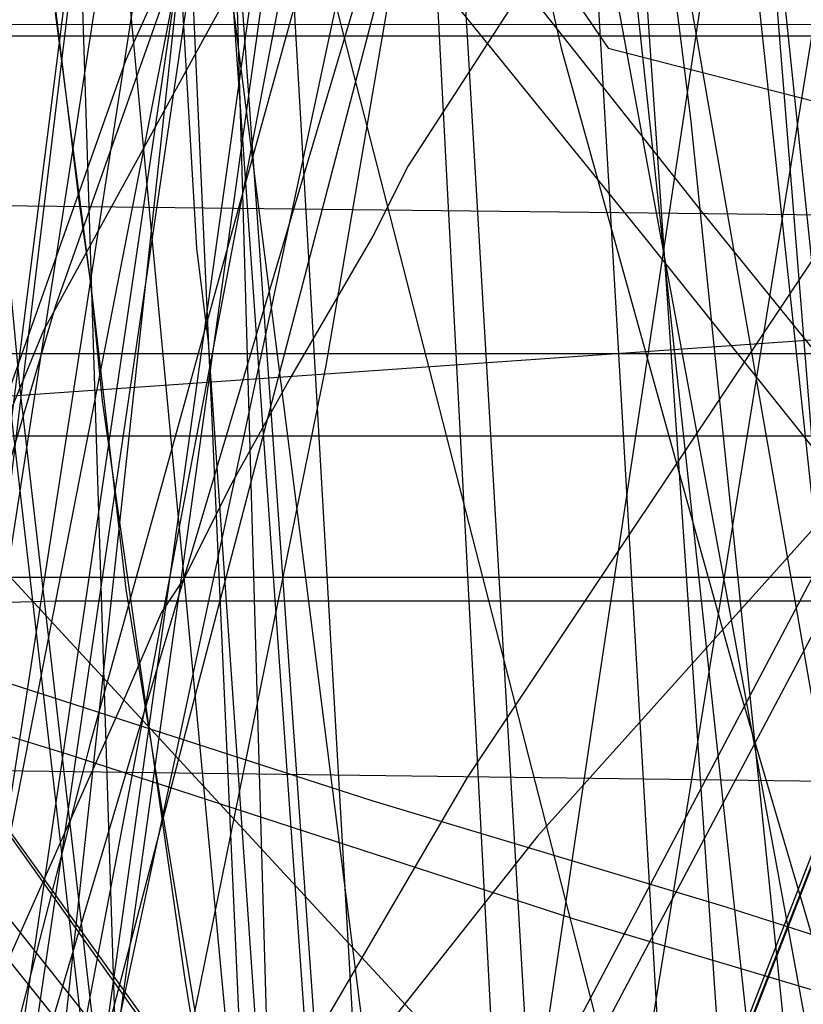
# Model space of a CAD drawing. Header units: millimetres. Extents: x 0 to 1231, y -1 to 564.
# Tile 104 of 163: x 3.5 to 10.16, y 55.17 to 63.54. Entities that reach past the tile are written whole.
import ezdxf

# ---------------------------------------------------------------- set-up
doc = ezdxf.new("R2010")
doc.units = ezdxf.units.MM
doc.layers.add('1', color=7, linetype='Continuous')

# ---------------------------------------------------------------- blocks, each defined once
blk = doc.blocks.new('PART002')
at = {"layer": '1'}
blk.add_lwpolyline([(0.2, 0), (739, 0.9), (739.3, 63.4), (0, 63.5)], close=True, dxfattribs=at)
blk = doc.blocks.new('PART004')
at = {"layer": '1'}
blk.add_lwpolyline([(9, 65.7), (6.8, 62.3), (6.5, 61.7), (5.8, 60.5), (5.3, 59.6), (4.9, 58.8), (4.7, 58.5), (4.4, 57.8), (3.2, 55.1), (1.3, 47.8), (1, 46), (0.5, 42.9), (0.4, 41.6), (0.3, 40.4), (0.1, 38.5), (0, 36.6), (0, 28.5), (0.1, 27.3), (0.1, 26), (0.2, 25.2), (0.2, 24.8), (0.3, 23.5), (0.4, 21.6), (0.6, 19.8)], dxfattribs=at)
blk = doc.blocks.new('PART005')
at = {"layer": '1'}
blk.add_lwpolyline([(13.4, 42.7), (17.4, 41.2), (13.4, 39.7), (0, 21), (30, 0), (93.8, 22.2), (91.4, 36.6), (90.8, 39.7), (87.6, 41.2), (90.8, 42.7), (91.4, 45.8), (93.8, 60.2), (30, 82.4), (0, 61.4)], close=True, dxfattribs=at)
blk = doc.blocks.new('PART016')
at = {"layer": '1'}
blk.add_lwpolyline([(30.5, 54.5), (29.5, 57.7), (12.2, 61.4), (0, 30.1), (15.3, 20.9), (30.9, 12.3)], dxfattribs=at)
blk = doc.blocks.new('PART019')
at = {"layer": '1'}
blk.add_lwpolyline([(609.6, 303.1), (526.4, 300), (447.8, 296.7), (366.9, 293.5), (242.2, 287.9), (192.2, 285.3), (143.7, 283.1), (142.2, 280.1), (140.7, 283), (106.6, 282.5), (71.1, 282.2), (0, 282.1), (0, 57.2), (71.1, 56.3), (140.6, 55.2), (142.1, 58.2), (143.5, 55.2), (194, 53.5), (257, 52.2), (317, 49.3), (377, 46.2), (503.2, 40.8), (557, 38.2)], dxfattribs=at)
blk = doc.blocks.new('PART022')
at = {"layer": '1'}
blk.add_lwpolyline([(35.1, 269.8), (0, 31), (48, 22.1), (50, 24.8), (51, 21.6), (163.5, 1.6), (165.5, 4.2), (166.5, 1.1), (172.2, 0), (189.9, 36.2), (272.9, 22.5), (274.8, 25.2), (275.8, 22), (292, 19.6), (328.6, 15.1), (377.1, 10.1)], dxfattribs=at)
blk = doc.blocks.new('PART025')
at = {"layer": '1'}
blk.add_lwpolyline([(44.6, 0), (96.8, 0), (104.9, 2.3), (137.9, 9), (147.5, 10.9), (147.5, 56.2), (124.3, 179.8), (114.6, 181.7), (62.4, 181.7), (39.2, 164.7), (1.4, 164.7), (0, 155.4), (0, 110.2), (20.1, 1.2)], close=True, dxfattribs=at)
blk = doc.blocks.new('PART026')
at = {"layer": '1'}
blk.add_lwpolyline([(116.7, 8.6), (108.7, 180.7), (15.8, 180.4), (0, 164.8), (9.5, 0)], close=True, dxfattribs=at)
blk = doc.blocks.new('PART030')
at = {"layer": '1'}
blk.add_lwpolyline([(0.2, 0), (707, 0.8), (707.3, 63.4), (0, 63.4)], close=True, dxfattribs=at)
blk = doc.blocks.new('PART031')
at = {"layer": '1'}
blk.add_lwpolyline([(31.7, 55.9), (28.5, 56.4), (26.5, 53.8), (25.6, 57), (11.5, 60.7), (0, 39), (7.5, 28.9), (8.5, 27.7), (10.2, 25.7), (11.9, 23.8), (13.3, 22.1), (13.6, 21.8), (15.3, 19.9)], dxfattribs=at)
blk = doc.blocks.new('PART034')
at = {"layer": '1'}
blk.add_lwpolyline([(238.2, 205.7), (198.7, 207.8), (159.2, 209.1), (124.5, 210.1), (89.8, 210.7), (41.1, 210.6), (39.6, 207.7), (38.2, 210.7), (0, 210.9), (1.6, 161.6), (3.3, 130.8), (5.4, 100), (8.4, 67.9), (11.4, 66.7), (8.6, 65), (11.9, 34.4), (15.5, 1.3), (53.2, 0), (54.5, 2.9), (56.1, 0.2), (235, 35.1), (235.9, 38.3)], dxfattribs=at)
blk = doc.blocks.new('PART035')
at = {"layer": '1'}
blk.add_lwpolyline([(58.8, 0), (58.8, 58.8), (0, 58.8), (0, 0)], close=True, dxfattribs=at)
blk = doc.blocks.new('PART039')
at = {"layer": '1'}
blk.add_lwpolyline([(609.6, 312.6), (526.4, 309.3), (447.8, 305.8), (366.9, 302.2), (242.2, 296.3), (192.2, 293.4), (143.7, 291.1), (142.3, 288.1), (140.7, 291.1), (106.7, 290.5), (71.1, 290.2), (0, 290.1), (0, 62), (71.1, 61.2), (140.6, 60), (142.2, 62.9), (143.6, 59.9), (194.1, 58.1), (257.1, 56.5), (317.1, 53.5), (377, 50.2), (503.3, 44.4), (557, 41.6)], dxfattribs=at)
blk = doc.blocks.new('PART040')
at = {"layer": '1'}
blk.add_lwpolyline([(45.4, 212.5), (0, 38.7), (41.2, 27.8), (43.3, 30.3), (44, 27.1), (101.8, 13.5), (161.2, 0), (173.4, 37.4), (179.5, 36.2), (194.5, 33.4), (209.6, 30.6), (215.7, 29.6), (221.7, 28.5), (222.3, 28.4), (227.7, 27.4), (245.9, 24.4)], dxfattribs=at)
blk = doc.blocks.new('PART041')
at = {"layer": '1'}
blk.add_lwpolyline([(16.5, 90.5), (0, 60.2), (4.2, 54.9), (5.9, 52.7), (9.5, 48.3), (11.3, 46.2), (13.1, 44.2), (13.2, 44.1), (15.1, 42), (18.3, 38.8), (20.9, 36.6), (21.7, 36), (22.2, 35.6), (23.5, 34.6), (26.3, 32.6), (27, 32.2), (28.6, 31.1), (31, 29.6)], dxfattribs=at)
blk = doc.blocks.new('PART047')
at = {"layer": '1'}
blk.add_lwpolyline([(238.9, 183.1), (204, 185.1), (202.3, 182.2), (201.1, 185.3), (168.1, 188.1), (142.2, 190.6), (116.3, 193.3), (83.2, 197.8), (81.3, 195), (80.3, 198.2), (33, 207.3), (0, 33.7), (46.9, 25.6), (48.9, 28.3), (49.8, 25.1), (85.6, 18.9), (166.2, 2.4), (168.2, 5), (169.1, 1.8), (178.3, 0), (191, 37.5), (238.8, 29.5)], dxfattribs=at)
blk = doc.blocks.new('PART048')
at = {"layer": '1'}
blk.add_lwpolyline([(30.6, 54.6), (29.6, 57.8), (12.2, 61.5), (0, 30.2), (15.3, 21), (30.9, 12.4)], dxfattribs=at)
blk = doc.blocks.new('PART051')
at = {"layer": '1'}
blk.add_lwpolyline([(0, 187.7), (11.9, 39.1), (49.9, 39.1), (51.4, 42.1), (52.8, 39.1), (85.1, 38.7), (122, 38.6), (158.9, 38.9), (163.1, 39), (173.5, 39.1), (194.3, 39.5), (198.3, 39.6), (204.8, 39.7), (215.2, 40.1), (218.1, 40.2), (225.6, 40.4), (229.8, 40.6), (233.9, 40.8), (237.8, 41)], dxfattribs=at)
blk = doc.blocks.new('PART055')
at = {"layer": '1'}
blk.add_lwpolyline([(30.6, 54.6), (29.6, 57.8), (12.2, 61.4), (0, 30.2), (15.4, 21), (30.9, 12.3)], dxfattribs=at)
blk = doc.blocks.new('PART056')
at = {"layer": '1'}
blk.add_lwpolyline([(201.1, 48.4), (201.4, 52.4), (201.4, 52.6), (201.6, 56.3), (201.7, 60.2), (201.9, 68.1), (202, 71.2), (28.4, 87.6), (0, 62.5), (15.9, 45.3), (20.2, 43.8), (15.9, 42.3), (0, 25.2), (28.4, 0), (202, 16.5), (201.4, 35.1), (200.9, 42.3), (197.8, 43.8), (200.9, 45.3)], close=True, dxfattribs=at)
blk = doc.blocks.new('PART069')
at = {"layer": '1'}
blk.add_lwpolyline([(58.8, 0), (58.8, 58.8), (0, 58.8), (0, 0)], close=True, dxfattribs=at)
blk = doc.blocks.new('PART071')
at = {"layer": '1'}
blk.add_lwpolyline([(201.1, 48.4), (201.4, 52.4), (201.4, 52.6), (201.6, 56.3), (201.7, 60.2), (201.9, 68.1), (201.9, 71.2), (28.4, 87.6), (0, 62.5), (15.9, 45.3), (20.2, 43.8), (15.9, 42.4), (0, 25.2), (28.4, 0), (201.9, 16.4), (201.4, 35.1), (200.9, 42.4), (197.8, 43.8), (200.9, 45.3)], close=True, dxfattribs=at)
blk = doc.blocks.new('PART076')
at = {"layer": '1'}
blk.add_lwpolyline([(116.7, 8.6), (108.7, 180.7), (15.8, 180.4), (0, 164.8), (9.5, 0)], close=True, dxfattribs=at)
blk = doc.blocks.new('PART077')
at = {"layer": '1'}
blk.add_lwpolyline([(29.9, 0), (93.8, 22.2), (91.3, 36.6), (90.8, 39.7), (87.6, 41.2), (90.8, 42.7), (91.3, 45.8), (93.8, 60.2), (29.9, 82.4), (0, 61.4), (13.3, 42.7), (17.3, 41.2), (13.3, 39.7), (0, 21)], close=True, dxfattribs=at)
blk = doc.blocks.new('PART078')
at = {"layer": '1'}
blk.add_lwpolyline([(35, 198.6), (0, 34.7), (41.2, 22.8), (43.3, 25.2), (44.1, 22.1), (157.7, 2.9), (159.6, 5.6), (160.6, 2.4), (167.7, 1.2), (177.8, 34), (221.5, 26.5), (263.7, 19.5)], dxfattribs=at)
blk = doc.blocks.new('PART079')
at = {"layer": '1'}
blk.add_lwpolyline([(44.6, 0), (52.7, 2.3), (85.7, 9), (95.3, 10.9), (72.2, 140.7), (62.4, 142.7), (32.1, 120.5), (26.4, 125.5), (1.4, 125.7), (0, 116.4), (20.1, 1.2)], close=True, dxfattribs=at)
blk = doc.blocks.new('PART080')
at = {"layer": '1'}
blk.add_lwpolyline([(235.4, 76.6), (0, 60.1), (2.6, 29.2), (12.7, 29.1), (13.8, 2), (41.9, 0.1), (43.4, 3), (44.8, 0), (71, 0.1), (102.8, 0.3), (134.5, 0.9), (141.8, 1.3), (153.9, 1.8), (158.7, 2.1)], dxfattribs=at)
blk = doc.blocks.new('PART085')
at = {"layer": '1'}
blk.add_lwpolyline([(0, 249.5), (6.7, 16.6), (44.6, 16.2), (46.1, 19.1), (47.5, 16.1), (105.2, 15.3), (133.8, 15.5), (162.4, 16), (177.9, 16.6), (197.4, 17.3), (212.5, 17.9), (216.9, 18.1), (236.3, 18.9)], dxfattribs=at)
blk = doc.blocks.new('PART086')
at = {"layer": '1'}
blk.add_lwpolyline([(31.6, 56.4), (28.3, 56.5), (26.4, 53.7), (25.4, 57), (17.9, 58.9), (11.5, 61.2), (0, 39.4), (4.7, 32.9), (5.4, 32), (7.1, 29.9), (7.7, 29), (8.3, 28.3), (9.2, 27.4), (10.3, 26.1), (12.1, 24.2), (13.5, 22.8), (14, 22.2), (15.9, 20.3)], dxfattribs=at)
blk = doc.blocks.new('PART087')
at = {"layer": '1'}
blk.add_lwpolyline([(0, 192.6), (10.5, 39.3), (48.7, 37.5), (50.3, 40.4), (51.6, 37.4), (91.5, 35.8), (144.2, 34.2), (173.6, 34.1), (203, 34.3), (251.4, 35.2)], dxfattribs=at)
blk = doc.blocks.new('PART088')
at = {"layer": '1'}
blk.add_lwpolyline([(26.6, 170.7), (24.9, 162.8), (23.1, 154.8), (21.4, 146.9), (19.7, 138.9), (19.5, 138), (18.1, 130.9), (15.6, 118.9), (13.2, 107), (10.9, 95), (9.6, 88.5), (7, 75), (3.1, 55), (0, 39), (41.3, 28), (43.5, 30.5), (44.2, 27.3), (84.3, 17.8), (161.4, 0), (173.8, 37.4), (222.2, 28.2), (259.5, 22.2)], dxfattribs=at)
blk = doc.blocks.new('PART092')
at = {"layer": '1'}
blk.add_lwpolyline([(32.6, 244.5), (7.8, 87.6), (10.5, 85.7), (7.4, 84.7), (0, 37), (46.6, 27.3), (48.6, 29.8), (49.4, 26.7), (165.9, 3), (167.9, 5.6), (168.8, 2.4), (178.2, 0.5), (190.8, 38), (242.9, 28.6)], dxfattribs=at)
blk = doc.blocks.new('PART097')
at = {"layer": '1'}
blk.add_lwpolyline([(0, 174.2), (5.7, 47.5), (43.9, 47.1), (45.4, 50), (46.9, 47.1), (84.1, 47.4), (130.7, 48.2), (185.7, 50.9), (235.2, 53.5), (283, 56.6)], dxfattribs=at)
blk = doc.blocks.new('PART098')
at = {"layer": '1'}
blk.add_lwpolyline([(99.8, 0.7), (128.8, 178.4), (126.2, 180.3), (129.3, 181.3), (133.1, 204.1), (41, 204.3), (31.1, 192.8), (0, 0)], close=True, dxfattribs=at)
blk = doc.blocks.new('PART099')
at = {"layer": '1'}
blk.add_lwpolyline([(44.6, 0), (52.7, 2.3), (85.7, 9), (95.3, 10.9), (72.2, 140.7), (62.4, 142.7), (32.1, 120.5), (26.4, 125.5), (1.4, 125.7), (0, 116.4), (20.1, 1.2)], close=True, dxfattribs=at)
blk = doc.blocks.new('PART100')
at = {"layer": '1'}
blk.add_lwpolyline([(269.2, 206.7), (204.2, 206.3), (171.4, 206.6), (169.9, 203.6), (168.5, 206.7), (146.8, 208), (113.4, 210.7), (94.9, 212.5), (77.9, 214.6), (76, 211.9), (75, 215), (52, 218.8), (27.8, 223.3), (0, 24.7), (47, 17.6), (48.9, 20.3), (50, 17.2), (163, 1.3), (164.9, 4), (165.9, 0.8), (171.9, 0), (188.3, 36.7), (249.7, 27.8)], dxfattribs=at)
blk = doc.blocks.new('PART101')
at = {"layer": '1'}
blk.add_lwpolyline([(3.8, 63.6), (4.1, 61.3), (4.2, 60.3), (4.9, 55.4), (5.7, 50.5), (6.6, 45.6), (6.6, 45.4), (7.5, 40.7), (8.4, 35.8), (9.3, 31), (9.6, 29.6), (10.3, 26.1), (12, 18), (13.8, 9.9), (15.2, 3.4), (44.8, 0), (54.4, 2.1), (63, 1.5), (71.5, 1.4)], dxfattribs=at)
blk = doc.blocks.new('PART102')
at = {"layer": '1'}
blk.add_lwpolyline([(3.6, 65.3), (4, 62), (4.1, 61.3), (4.4, 58.7), (6, 48.9), (6.6, 45.4), (6.9, 44), (8.7, 34.2), (9.6, 29.6), (10.3, 26.1), (12, 18), (13.8, 9.9), (15.2, 3.4), (44.8, 0), (54.4, 2.1), (63, 1.5), (71.5, 1.4)], dxfattribs=at)
blk = doc.blocks.new('PART104')
at = {"layer": '1'}
blk.add_lwpolyline([(34.1, 262.4), (0, 30.2), (48.1, 21.3), (50, 24), (50.9, 20.8), (163.6, 1.5), (165.5, 4.1), (166.4, 1), (172.2, 0), (189.9, 36.1), (273, 23.1), (274.9, 25.8), (275.9, 22.7), (291.8, 20.4), (328.2, 16.2), (376.6, 11.7)], dxfattribs=at)
blk = doc.blocks.new('PART105')
at = {"layer": '1'}
blk.add_lwpolyline([(268.2, 199.4), (203.2, 199), (170.5, 199.2), (168.9, 196.3), (167.5, 199.4), (145.8, 200.7), (112.4, 203.4), (93.9, 205.2), (76.9, 207.3), (75, 204.6), (74, 207.7), (51.1, 211.5), (26.8, 215.9), (0, 23.9), (47, 16.9), (48.9, 19.6), (50, 16.5), (163, 1.2), (164.8, 3.9), (165.9, 0.8), (171.9, 0), (188.2, 36.7), (249.6, 29)], dxfattribs=at)
blk = doc.blocks.new('PART106')
at = {"layer": '1'}
blk.add_lwpolyline([(108, 12.6), (98.8, 187.6), (95.8, 188.9), (98.7, 190.5), (98.6, 192.4), (97.5, 213.6), (12.8, 213.4), (0, 197.6), (10.4, 0)], close=True, dxfattribs=at)
blk = doc.blocks.new('PART108')
at = {"layer": '1'}
blk.add_lwpolyline([(15.5, 89.9), (0, 59.9), (0.4, 59.3), (4, 54.8), (5.1, 53.4), (7.5, 50.5), (8.5, 49.3), (9.9, 47.6), (12.3, 44.8), (14.8, 42), (15.9, 40.9), (16.9, 39.8), (17.3, 39.4), (18, 38.8), (19.1, 37.8), (20.3, 36.8), (20.9, 36.2), (21.4, 35.9), (22.7, 35), (24.5, 33.7), (26.4, 32.5), (27.1, 32.1), (29.6, 30.5), (30.9, 29.7)], dxfattribs=at)
blk = doc.blocks.new('PART109')
at = {"layer": '1'}
blk.add_lwpolyline([(0.5, 168.6), (0.4, 130.7), (1.9, 98.6), (4.1, 68), (7.1, 66.8), (4.3, 65.1), (10.3, 1.4), (48, 0), (49.3, 3), (50.9, 0.2), (238.1, 32.3)], dxfattribs=at)
blk = doc.blocks.new('PART111')
at = {"layer": '1'}
blk.add_lwpolyline([(285.3, 226.7), (235.7, 230.4), (184.7, 233.9), (144.7, 236.1), (104.7, 237.7), (40.9, 238.6), (39.4, 235.6), (37.9, 238.6), (0, 238), (0.1, 202), (0.6, 165.9), (2.5, 116.8), (4.7, 69.1), (7.8, 67.8), (5, 66.1), (13.4, 0), (51.5, 1.2), (52.6, 4.2), (54.4, 1.6), (268.5, 40.6)], dxfattribs=at)
blk = doc.blocks.new('PART114')
at = {"layer": '1'}
blk.add_lwpolyline([(285.3, 214.2), (235.7, 217.9), (184.7, 221.4), (144.7, 223.6), (104.7, 225.2), (40.8, 226.1), (39.4, 223.1), (37.9, 226.1), (0, 225.5), (0.7, 158.8), (2.5, 113.1), (4.7, 69.1), (7.8, 67.8), (5, 66.1), (13.4, 0), (51.5, 1.2), (52.6, 4.2), (54.4, 1.6), (268.5, 40.6)], dxfattribs=at)
blk = doc.blocks.new('PART123')
at = {"layer": '1'}
blk.add_lwpolyline([(118.9, 8.6), (108.8, 224.9), (15.9, 224.6), (0, 209.1), (12.1, 0)], close=True, dxfattribs=at)
blk = doc.blocks.new('PART125')
at = {"layer": '1'}
blk.add_lwpolyline([(118.8, 8.6), (108.8, 224.9), (15.8, 224.6), (0, 209.1), (12.1, 0)], close=True, dxfattribs=at)
blk = doc.blocks.new('PART134')
at = {"layer": '1'}
blk.add_lwpolyline([(7.2, 67.3), (8.1, 63.3), (9.6, 57.9), (10.6, 54.5), (11.9, 51.1), (13.3, 47.8), (15, 44.2), (17.9, 39), (20.7, 34.6), (23, 31.3), (24.9, 28.9), (26.9, 26.5), (31.2, 22.2), (34.7, 19.2), (38.2, 16.4), (43.7, 12.5), (48.4, 9.7), (52.3, 7.8), (56.3, 6), (59.9, 4.8), (64.1, 3.6), (70.5, 2.1)], dxfattribs=at)
blk = doc.blocks.new('PART135')
at = {"layer": '1'}
blk.add_lwpolyline([(2.8, 99.2), (5, 61.6), (5.1, 60.8), (6, 47.8), (7.1, 33.9), (8.5, 17.5), (9.2, 9.4), (9.9, 1.5), (50.2, 0), (52.6, 0.5), (54.8, 0.9), (56.8, 1.2), (58.6, 1.5), (60.2, 1.8), (61.6, 2.1), (64, 2.5), (66, 2.9)], dxfattribs=at)
blk = doc.blocks.new('PART136')
at = {"layer": '1'}
blk.add_lwpolyline([(12.8, 176.7), (0, 87.8), (22.5, 0), (40.5, 2.9), (41.8, 3.2), (43.8, 3.5), (46, 3.8), (49, 4.3), (51.8, 4.8), (53.4, 5), (57.2, 5.6), (58.1, 5.8), (63.5, 6.7), (67.3, 7.3), (71, 7.9), (76.7, 8.9), (78.2, 9.2), (79.5, 9.4), (80.9, 9.7), (84.9, 10.1), (88.4, 10.3), (92.1, 10.2), (96, 10), (99.9, 9.7)], dxfattribs=at)
blk = doc.blocks.new('PART141')
at = {"layer": '1'}
blk.add_lwpolyline([(247, 180.8), (217.2, 182.8), (187.7, 184.5), (156.3, 185.9), (124.9, 186.7), (98.7, 187.2), (72.4, 187.6), (45.4, 188.1), (18.4, 188.8), (0, 19.2), (8.5, 18.4), (16.8, 17.6), (33, 16.1), (37.3, 15.7), (52.3, 14.5), (71.8, 13), (100.5, 10.9), (129.2, 9), (173, 6.2), (216.9, 3.8), (234.5, 2.9), (267.9, 1.3)], dxfattribs=at)
blk = doc.blocks.new('PART142')
at = {"layer": '1'}
blk.add_lwpolyline([(3.2, 103.4), (3.5, 94.6), (4, 85.8), (4.6, 74.7), (5.4, 63.5), (6.2, 52.2), (7.1, 41.2), (8, 30.4), (8.9, 20), (9.3, 15), (9.7, 10.2), (10.2, 5.6), (10.6, 1.2), (40.7, 0), (43.3, 0.5), (45.8, 1), (50.2, 1.8), (54.2, 2.5), (57.8, 3.2), (61.2, 3.8), (64.3, 4.4), (70.4, 5.5)], dxfattribs=at)
blk = doc.blocks.new('PART150')
at = {"layer": '1'}
blk.add_lwpolyline([(2.8, 67.8), (3.4, 60.4), (4.4, 51.7), (5.7, 43.1), (6.7, 37.6), (7.4, 34.9), (8.2, 32.3), (9.4, 29), (10.8, 25.7), (11.2, 24.7), (12.4, 22.2), (13.9, 19.9), (15.8, 17.3), (17.9, 14.7), (21.9, 10.8), (25.9, 7.7), (30.2, 5.2)], dxfattribs=at)
blk = doc.blocks.new('PART151')
at = {"layer": '1'}
blk.add_lwpolyline([(2.8, 67.8), (3.5, 60.4), (4.5, 51.7), (5.8, 43.1), (6.8, 37.6), (7.4, 35), (8.2, 32.3), (10.8, 25.7), (11.2, 24.7), (12.5, 22.2), (14, 19.9), (15.9, 17.3), (18, 14.7), (21.9, 10.8), (25.9, 7.7), (30.3, 5.2)], dxfattribs=at)
blk = doc.blocks.new('PART152')
at = {"layer": '1'}
blk.add_lwpolyline([(0, 306), (0, 58.5), (3.8, 58.6), (14.3, 58.6), (20.7, 58.7), (26.7, 58.7), (32.5, 58.8), (89.8, 58.8), (100.5, 58.7), (111.3, 58.7), (132.9, 58.6), (187.7, 58.6), (241.5, 58.2), (269.7, 57.7), (298, 57), (354.8, 55.4)], dxfattribs=at)
blk = doc.blocks.new('PART158')
at = {"layer": '1'}
blk.add_lwpolyline([(132.3, 0), (132.3, 60.7), (0, 60.7), (0, 0)], close=True, dxfattribs=at)
blk = doc.blocks.new('PART163')
at = {"layer": '1'}
blk.add_lwpolyline([(9.8, 65.6), (10.8, 56), (11.2, 53.1), (12, 47.5), (12.4, 45), (12.8, 42.8), (13.2, 40.5), (13.5, 39.2), (13.8, 38), (14.1, 37.1), (14.3, 36.2), (14.5, 35.4), (14.7, 34.4), (15, 33.2), (15.4, 31.7), (15.9, 30), (16.6, 28.1), (18.4, 24.1), (20.4, 20.6)], dxfattribs=at)
blk = doc.blocks.new('PART167')
at = {"layer": '1'}
blk.add_lwpolyline([(5, 64.5), (3.8, 61.1), (2.8, 57.7), (2, 54.3), (1.3, 50.8), (0.8, 47.3), (0.2, 41.5), (0, 35.7), (0.2, 29.9), (0.7, 24.2), (1.7, 17.2), (3.2, 10.5), (4.6, 5.3), (5.4, 2.7), (6.2, 0), (17.2, 3.1), (28.3, 6.2), (50.8, 12.6), (52, 13), (73.6, 19.1)], dxfattribs=at)
blk = doc.blocks.new('PART169')
at = {"layer": '1'}
blk.add_lwpolyline([(7.1, 63.8), (8.8, 61.7), (10.4, 59.7), (13.7, 55.8), (15.8, 53.3), (17.9, 50.9), (21, 47.9), (22.9, 46.2), (24.9, 44.6), (27.8, 42.7), (29.4, 41.5), (31.1, 40.4), (33, 39.4), (34.8, 38.4), (37, 37.2), (39.2, 36.2), (40.9, 35.5), (42.5, 34.9), (45.9, 33.9), (50, 32.9), (54.2, 32), (58.9, 31.2), (63.6, 30.5), (68.4, 29.8)], dxfattribs=at)
blk = doc.blocks.new('PART170')
at = {"layer": '1'}
blk.add_lwpolyline([(13, 109), (6.5, 83.8), (3.2, 71.3), (0, 59), (6.5, 56.9), (9.5, 56), (12.3, 55.1), (15, 54.2), (17.4, 53.5), (22.1, 52), (26.3, 50.7), (30.3, 49.5), (34.2, 48.3), (38.2, 47.1), (44.9, 45.2), (52.1, 43.2), (59.5, 41.1), (67.3, 39), (75.4, 36.9), (76.8, 36.5), (83.6, 34.7), (100.3, 30.4)], dxfattribs=at)
blk = doc.blocks.new('PART175')
at = {"layer": '1'}
blk.add_lwpolyline([(12.2, 100.5), (11.6, 94.6), (10.7, 87.7), (9.6, 80.3), (8.5, 74), (7.6, 68.7), (6.8, 64.7), (6.1, 60.6), (4.9, 54.7), (4.4, 51.9), (3.9, 49.2), (0, 29), (71.2, 0), (155.3, 74.8), (148.8, 91.1), (147.5, 94.6), (145.5, 99.7)], dxfattribs=at)
blk = doc.blocks.new('PART176')
at = {"layer": '1'}
blk.add_lwpolyline([(24.9, 229), (0, 33.2), (29.2, 29.5), (39.1, 28.3), (58.5, 25.9), (87.1, 22.6), (115.7, 19.4), (165.2, 14.1), (213.7, 9), (232.7, 7), (251.8, 5.2)], dxfattribs=at)
blk = doc.blocks.new('PART178')
at = {"layer": '1'}
blk.add_lwpolyline([(4.7, 105), (5.4, 94.7), (6, 84.3), (6.7, 73.8), (7.3, 63.4), (7.9, 53.2), (8.5, 43.2), (9.1, 33.6), (9.6, 24.6), (14.4, 24.4), (19.6, 24.3), (25, 24.1), (30.5, 24), (43, 23.8), (63.4, 23.4), (83.9, 23.3), (104.5, 23.6), (125, 24.1), (145.5, 24.9), (166, 25.8)], dxfattribs=at)
blk = doc.blocks.new('PART184')
at = {"layer": '1'}
blk.add_lwpolyline([(133, 0), (133, 60), (0, 60), (0, 0)], close=True, dxfattribs=at)
blk = doc.blocks.new('PART192')
at = {"layer": '1'}
blk.add_lwpolyline([(35.7, 168.6), (31.1, 152.9), (26.6, 137.2), (22.1, 121.6), (19.9, 114.1), (17.8, 106.7), (15.8, 99.5), (13.8, 92.6), (12.2, 87), (9.2, 75.8), (7.6, 70), (5.9, 63.9), (4.1, 57.4), (3.2, 53.9), (2.2, 50.2), (1.2, 46.4), (0, 42.3), (39.1, 33.4), (155.7, 6.9), (166.7, 45.6)], dxfattribs=at)
blk = doc.blocks.new('PART194')
at = {"layer": '1'}
blk.add_lwpolyline([(0, 190.4), (4.8, 39.5), (24.6, 39.5), (45, 39.7), (62.3, 40.1), (79.6, 40.6), (96.8, 41), (114, 41.6), (118.1, 41.7), (146, 42.9), (178.7, 44.6), (206, 46.4), (233.1, 48.4), (239.6, 49)], dxfattribs=at)
blk = doc.blocks.new('PART196')
at = {"layer": '1'}
blk.add_lwpolyline([(5.4, 64), (3.7, 60.9), (2.3, 57.5), (1.2, 54.1), (0.5, 50.6), (0.2, 48.2), (0, 45.8), (0, 41), (0.2, 35.6), (0.2, 34.9), (0.6, 30.2), (1.6, 23.3), (3, 16.3), (4.8, 8), (5.7, 3.9), (6.6, 0), (9.1, 0.6), (11.7, 1.2), (17.4, 2.5), (23.4, 4), (29.8, 5.5)], dxfattribs=at)
blk = doc.blocks.new('PART197')
at = {"layer": '1'}
blk.add_lwpolyline([(12.7, 64.6), (10.3, 61.6), (7.3, 57.1), (5.9, 54.7), (4.5, 52.4), (2.1, 47.7), (0, 43.1), (0, 23.1), (12.2, 0), (32.2, 0), (34.3, 0.5), (36.2, 0.8), (39.6, 1.4), (43.1, 1.9), (46.5, 2.2), (49.9, 2.4), (53.6, 2.6), (56.2, 2.7), (133.2, 2.7)], dxfattribs=at)
blk = doc.blocks.new('PART214')
at = {"layer": '1'}
blk.add_lwpolyline([(49.3, 248.3), (0, 58.5), (3.9, 57.3), (8.2, 55.9), (12.9, 54.5), (17.9, 52.9), (23, 51.3), (28.2, 49.7), (33.4, 48.2), (38.5, 46.6), (48.1, 43.8), (62.3, 40.1), (76.6, 36.6), (99.4, 30.9), (122, 25.1), (141.6, 20), (151.5, 17.3), (161.7, 14.6)], dxfattribs=at)
blk = doc.blocks.new('PART215')
at = {"layer": '1'}
blk.add_lwpolyline([(15.2, 65), (12.8, 62.3), (10.5, 59.5), (7.9, 56.6), (6, 54.2), (4.1, 52), (3.2, 50.9), (2.4, 49.9), (1.7, 49), (1.1, 48.3), (0.7, 47.7), (0.4, 47.3), (0, 46.7), (0, 26.7), (10.1, 0), (30.1, 0), (36.9, 0.6), (43.6, 1.2), (51.5, 2), (55.4, 2.4), (59.4, 2.7), (63.6, 2.9), (67.9, 3)], dxfattribs=at)
blk = doc.blocks.new('PART221')
at = {"layer": '1'}
blk.add_lwpolyline([(4.8, 107.9), (6.8, 86.2), (7.8, 75.6), (8.9, 65.1), (9.2, 62.7), (10, 54.9), (11.2, 45), (12.3, 35.5), (12.9, 30.6), (13.6, 25.6), (14.3, 20.4), (15, 14.9), (15.8, 9.1), (16.6, 2.7), (55, 0), (57.7, 0.4), (60, 0.7), (62.2, 1), (64.1, 1.3), (65.8, 1.5)], dxfattribs=at)
blk = doc.blocks.new('PART224')
at = {"layer": '1'}
blk.add_lwpolyline([(12.9, 101), (12.5, 94.4), (12.1, 89.1), (11.6, 82.5), (10.9, 75.6), (10.1, 70), (9.5, 65.1), (8.4, 57.8), (7.6, 52.4), (6.9, 47.4), (3.9, 27.7), (74.8, 0), (154.2, 72), (147.4, 88.3), (146, 91.6), (144, 96.3)], dxfattribs=at)
blk = doc.blocks.new('PART225')
at = {"layer": '1'}
blk.add_lwpolyline([(247.6, 220.3), (232.5, 221.6), (205.8, 223.4), (191.3, 224.7), (176.8, 225.8), (159.3, 226.9), (141.9, 227.6), (108.7, 228.6), (91.8, 229.3), (83.3, 229.6), (74.6, 229.8), (61.6, 230.1), (48.6, 230.2), (24.1, 230.2), (0, 31.4), (27.9, 27.7), (39.1, 26.3), (55.8, 24.1), (83.2, 20.8), (110.5, 17.6), (157.8, 12.3), (204.1, 7.2), (222.3, 5.2), (240.6, 3.4)], dxfattribs=at)
blk = doc.blocks.new('PART233')
at = {"layer": '1'}
blk.add_lwpolyline([(5.8, 66.3), (4.4, 63.2), (3.3, 60.1), (2.4, 56.8), (1.6, 53.4), (1, 49.9), (0.5, 46.4), (0.1, 41.5), (0, 36.5), (0, 29.3), (0.2, 26.7), (0.5, 22), (1, 17.6), (1.6, 13.5), (2.2, 9.8), (2.6, 7.9), (3.4, 4.7), (3.8, 3.3), (4.1, 1.8), (4.6, 0), (22.3, 4.5), (40.3, 9), (76.3, 18.3)], dxfattribs=at)
blk = doc.blocks.new('PART238')
at = {"layer": '1'}
blk.add_lwpolyline([(29.2, 165.2), (28.4, 160.7), (28.2, 158.5), (28.2, 157.3), (28.1, 155.9), (0, 155.1), (15.2, 13), (25.9, 13.4), (36.8, 13.7), (59, 14.5), (74.7, 15), (95.1, 15.7), (95.6, 15.7), (114.7, 16.3), (134.3, 17.1), (154.4, 18.1), (174.6, 19.3), (195.6, 20.7), (216.6, 22.4), (236.2, 24)], dxfattribs=at)
blk = doc.blocks.new('PART240')
at = {"layer": '1'}
blk.add_lwpolyline([(0, 125.7), (0, 75.7), (8.5, 63.3), (253.5, 0)], dxfattribs=at)
blk = doc.blocks.new('PART243')
at = {"layer": '1'}
blk.add_lwpolyline([(19.7, 109.2), (13.1, 86.6), (6.5, 64.2), (3.2, 53.1), (0, 42.2), (3.4, 41.1), (6.6, 40.1), (9.5, 39.2), (12.3, 38.3), (15, 37.4), (17.5, 36.6), (22.1, 35.2), (26.3, 33.9), (30.3, 32.6), (34.3, 31.5), (38.2, 30.3), (45, 28.4), (52.1, 26.5), (59.6, 24.5), (67.4, 22.5), (75.4, 20.5), (76.9, 20.1), (83.6, 18.5), (100.3, 14.5)], dxfattribs=at)
blk = doc.blocks.new('PART244')
at = {"layer": '1'}
blk.add_lwpolyline([(5.9, 66.2), (9.3, 61.9), (11, 59.8), (12.8, 57.8), (16.1, 53.9), (19.6, 50.3), (21.4, 48.6), (23.3, 46.9), (25.2, 45.3), (27.2, 43.8), (29.2, 42.2), (31.3, 40.9)], dxfattribs=at)
blk = doc.blocks.new('PART246')
at = {"layer": '1'}
blk.add_lwpolyline([(21.6, 174.6), (0, 34.8), (25.4, 31.2), (39, 29.2), (50.9, 27.6), (75.8, 24.3), (100.7, 21.1), (143.8, 15.8), (185.9, 10.7), (202.5, 8.7), (219.1, 6.9), (228.2, 6), (237.3, 5.2)], dxfattribs=at)
blk = doc.blocks.new('PART250')
at = {"layer": '1'}
blk.add_lwpolyline([(3.1, 96.5), (3.7, 87.7), (4.3, 78.8), (4.8, 70.9), (6.5, 46.8), (7, 39), (7.5, 31.3), (8.1, 23.9), (8.5, 16.9), (11, 16.9), (13.6, 16.8), (19, 16.6), (24.7, 16.5), (30.5, 16.5), (42.7, 16.9), (51.4, 17.1), (60.1, 17.1), (77.6, 17), (79.1, 17), (96.4, 17.3), (113.6, 17.9), (130.9, 18.9), (148.1, 20), (173, 21.8)], dxfattribs=at)

msp = doc.modelspace()

# ---------------------------------------------------------------- block references
for name in ['PART175', 'PART224', 'PART152', 'PART085', 'PART039', 'PART019', 'PART051', 'PART087', 'PART194', 'PART097', 'PART022', 'PART238', 'PART225', 'PART104', 'PART176', 'PART088', 'PART163', 'PART214', 'PART134', 'PART170', 'PART092', 'PART111', 'PART167', 'PART142', 'PART221', 'PART114', 'PART141', 'PART123', 'PART125', 'PART100', 'PART135', 'PART109', 'PART105', 'PART106', 'PART040', 'PART192', 'PART034', 'PART243', 'PART178', 'PART196', 'PART047', 'PART233', 'PART098', 'PART246', 'PART078', 'PART004', 'PART150', 'PART151', 'PART136', 'PART025', 'PART026', 'PART076', 'PART250', 'PART240', 'PART079', 'PART099', 'PART101', 'PART102', 'PART244', 'PART169', 'PART215', 'PART197', 'PART041', 'PART108', 'PART056', 'PART071', 'PART005', 'PART077', 'PART080', 'PART002', 'PART030', 'PART048', 'PART016', 'PART055', 'PART086', 'PART031', 'PART158', 'PART184', 'PART035', 'PART069']:
    msp.add_blockref(name, (0, 0))

doc.saveas('drawing.dxf')
